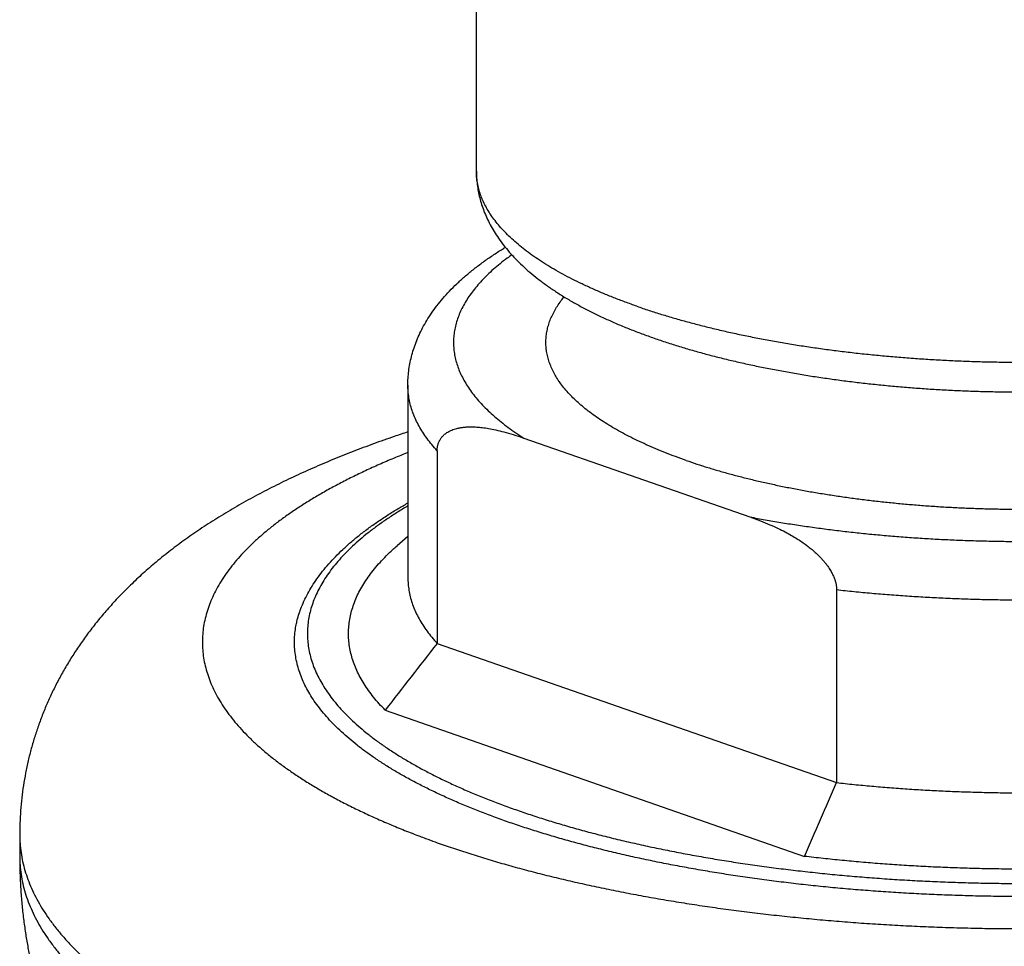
# Model space of a CAD drawing. Header units: millimetres. Extents: x 259 to 1803, y -542 to 1902.
# Tile 20 of 127: x 278 to 299, y -34 to -13. Entities that reach past the tile are written whole.
import ezdxf

# ---------------------------------------------------------------- set-up
doc = ezdxf.new("R2010")
doc.units = ezdxf.units.MM
doc.header["$LTSCALE"] = 30.734
doc.layers.get('0').update_dxf_attribs({"linetype": 'CONTINUOUS'})

msp = doc.modelspace()

# ---------------------------------------------------------------- linework, layer by layer
at = {"color": 7, "linetype": 'CONTINUOUS'}
for p, q in [((287.843, -16.568), (287.843, 16.705)), ((286.343, -21.255), (286.343, -25.473)), ((288.883, -22.413), (293.833, -24.138)), ((286.985, -22.688), (286.985, -26.906)), ((286.343, -24.565), (286.105, -24.772)), ((295.731, -25.737), (295.731, -29.955)), ((286.985, -26.906), (295.731, -29.955)), ((285.848, -28.369), (295.029, -31.569)), ((277.843, -31.096), (277.843, -31.565))]:
    msp.add_line(p, q, dxfattribs=at)
for centre, radius, start, end in [((540.074, -224.725), 321.227, 141.98824, 142.31871), ((38.55, 80.849), 280.035, 336.33153, 336.69175)]:
    msp.add_arc(centre, radius, start, end, dxfattribs=at)
for points, knots in [([(287.843, -16.568), (287.843, -16.617), (287.846, -16.714), (287.86, -16.859), (287.883, -17.005), (287.915, -17.151), (287.957, -17.298), (288.009, -17.445), (288.071, -17.593), (288.145, -17.742), (288.231, -17.891), (288.328, -18.041), (288.439, -18.191), (288.563, -18.341), (288.701, -18.491), (288.851, -18.639), (289.015, -18.785), (289.191, -18.928), (289.378, -19.067), (289.576, -19.203), (289.784, -19.334), (290.001, -19.46), (290.226, -19.582), (290.46, -19.7), (290.701, -19.814), (290.95, -19.923), (291.205, -20.028), (291.468, -20.129), (291.646, -20.193), (291.736, -20.224)], [0, 0, 0, 0, 0.025545, 0.051217, 0.077124, 0.103415, 0.130188, 0.157586, 0.185791, 0.214913, 0.245109, 0.276542, 0.30935, 0.343597, 0.379324, 0.416518, 0.455117, 0.495024, 0.536133, 0.578345, 0.621578, 0.665774, 0.710892, 0.756905, 0.803798, 0.851562, 0.900188, 0.94967, 1, 1, 1, 1]), ([(291.736, -20.224), (291.827, -20.256), (292.011, -20.318), (292.291, -20.406), (292.577, -20.491), (292.869, -20.572), (293.167, -20.65), (293.47, -20.723), (293.778, -20.793), (294.091, -20.859), (294.409, -20.921), (294.731, -20.98), (295.057, -21.035), (295.387, -21.086), (295.721, -21.133), (296.058, -21.177), (296.398, -21.217), (296.74, -21.253), (297.086, -21.285), (297.433, -21.313), (297.783, -21.338), (298.134, -21.358), (298.487, -21.375), (298.841, -21.388), (299.195, -21.397), (299.55, -21.402), (299.906, -21.403), (300.261, -21.401), (300.616, -21.394), (300.97, -21.384), (301.324, -21.37), (301.676, -21.351), (302.026, -21.329), (302.375, -21.304), (302.722, -21.274), (303.066, -21.241), (303.407, -21.203), (303.746, -21.162), (304.081, -21.117), (304.413, -21.069), (304.742, -21.017), (305.066, -20.96), (305.386, -20.901), (305.701, -20.837), (306.012, -20.77), (306.318, -20.699), (306.618, -20.624), (306.914, -20.546), (307.203, -20.464), (307.487, -20.378), (307.765, -20.288), (308.036, -20.195), (308.301, -20.097), (308.56, -19.996), (308.811, -19.891), (309.055, -19.781), (309.292, -19.668), (309.521, -19.55), (309.742, -19.428), (309.954, -19.302), (310.157, -19.171), (310.35, -19.037), (310.533, -18.898), (310.703, -18.757), (310.862, -18.614), (311.008, -18.468), (311.14, -18.321), (311.26, -18.174), (311.368, -18.026), (311.463, -17.879), (311.546, -17.731), (311.618, -17.585), (311.68, -17.439), (311.731, -17.293), (311.772, -17.148), (311.804, -17.003), (311.827, -16.858), (311.84, -16.713), (311.843, -16.617), (311.843, -16.568)], [0, 0, 0, 0, 0.013062, 0.026333, 0.039808, 0.053512, 0.067412, 0.081495, 0.095771, 0.110227, 0.124843, 0.139624, 0.154568, 0.169651, 0.184867, 0.200221, 0.215687, 0.231255, 0.246929, 0.262687, 0.278518, 0.294416, 0.310368, 0.326362, 0.342387, 0.358433, 0.374488, 0.39054, 0.406577, 0.422589, 0.438565, 0.454491, 0.470358, 0.486158, 0.501873, 0.517496, 0.53302, 0.548432, 0.563715, 0.578872, 0.593892, 0.608748, 0.623452, 0.637997, 0.652353, 0.66653, 0.680529, 0.694324, 0.707914, 0.721312, 0.734498, 0.747457, 0.760216, 0.772761, 0.785061, 0.797156, 0.809039, 0.820655, 0.832058, 0.84324, 0.854115, 0.864742, 0.875099, 0.885081, 0.894744, 0.90408, 0.913004, 0.921546, 0.929781, 0.937734, 0.945347, 0.952723, 0.959859, 0.966825, 0.97363, 0.980318, 0.986925, 0.993472, 1, 1, 1, 1]), ([(286.343, -21.255), (286.343, -21.203), (286.346, -21.099), (286.361, -20.943), (286.385, -20.786), (286.42, -20.629), (286.465, -20.471), (286.52, -20.313), (286.587, -20.153), (286.666, -19.993), (286.758, -19.833), (286.862, -19.672), (286.979, -19.511), (287.11, -19.35), (287.255, -19.19), (287.414, -19.032), (287.586, -18.876), (287.77, -18.722), (287.967, -18.573), (288.174, -18.427), (288.346, -18.315), (288.448, -18.252), (288.476, -18.235)], [0, 0, 0, 0, 0.040277, 0.080693, 0.121536, 0.16295, 0.205396, 0.248829, 0.29338, 0.339279, 0.38713, 0.436627, 0.487926, 0.541596, 0.597442, 0.655253, 0.715328, 0.77741, 0.841202, 0.906921, 0.974227, 1, 1, 1, 1]), ([(292.434, -22.9), (292.358, -22.873), (292.207, -22.819), (291.986, -22.735), (291.772, -22.647), (291.566, -22.558), (291.368, -22.466), (291.179, -22.373), (290.998, -22.277), (290.826, -22.179), (290.663, -22.079), (290.509, -21.978), (290.364, -21.875), (290.228, -21.771), (290.102, -21.665), (289.985, -21.557), (289.878, -21.449), (289.781, -21.339), (289.694, -21.228), (289.617, -21.117), (289.55, -21.004), (289.493, -20.891), (289.447, -20.777), (289.41, -20.663), (289.384, -20.548), (289.369, -20.433), (289.363, -20.318), (289.369, -20.203), (289.384, -20.088), (289.41, -19.973), (289.446, -19.858), (289.493, -19.745), (289.55, -19.631), (289.617, -19.519), (289.689, -19.414), (289.74, -19.349), (289.764, -19.319)], [0, 0, 0, 0, 0.045572, 0.090025, 0.133318, 0.175416, 0.216285, 0.255904, 0.294267, 0.331374, 0.367219, 0.401804, 0.435134, 0.467226, 0.498101, 0.527788, 0.556323, 0.583754, 0.610138, 0.635543, 0.660051, 0.683757, 0.706766, 0.7292, 0.75119, 0.772879, 0.794414, 0.815949, 0.837637, 0.859626, 0.882059, 0.905066, 0.92877, 0.953276, 0.978679, 1, 1, 1, 1]), ([(292.434, -22.9), (292.512, -22.927), (292.672, -22.981), (292.915, -23.058), (293.165, -23.133), (293.422, -23.204), (293.685, -23.273), (293.954, -23.339), (294.229, -23.402), (294.51, -23.462), (294.796, -23.519), (295.087, -23.573), (295.382, -23.623), (295.682, -23.67), (295.986, -23.714), (296.294, -23.755), (296.605, -23.792), (296.92, -23.825), (297.237, -23.856), (297.557, -23.883), (297.88, -23.906), (298.204, -23.926), (298.53, -23.942), (298.857, -23.954), (299.185, -23.963), (299.514, -23.969), (299.843, -23.97), (300.172, -23.969), (300.5, -23.963), (300.828, -23.954), (301.156, -23.942), (301.481, -23.926), (301.806, -23.906), (302.128, -23.883), (302.448, -23.856), (302.765, -23.826), (303.08, -23.792), (303.391, -23.755), (303.699, -23.714), (304.003, -23.67), (304.303, -23.623), (304.599, -23.573), (304.889, -23.519), (305.175, -23.462), (305.456, -23.402), (305.731, -23.339), (306, -23.273), (306.264, -23.205), (306.52, -23.133), (306.771, -23.058), (307.014, -22.981), (307.25, -22.902), (307.48, -22.819), (307.701, -22.734), (307.915, -22.647), (308.121, -22.558), (308.318, -22.466), (308.508, -22.372), (308.689, -22.276), (308.861, -22.179), (309.024, -22.079), (309.178, -21.978), (309.323, -21.875), (309.458, -21.77), (309.585, -21.664), (309.701, -21.557), (309.808, -21.448), (309.905, -21.339), (309.992, -21.228), (310.069, -21.116), (310.136, -21.004), (310.193, -20.891), (310.24, -20.777), (310.276, -20.662), (310.302, -20.548), (310.318, -20.433), (310.323, -20.317), (310.318, -20.202), (310.302, -20.087), (310.276, -19.972), (310.24, -19.858), (310.193, -19.744), (310.136, -19.631), (310.069, -19.518), (309.997, -19.414), (309.946, -19.349), (309.922, -19.319)], [0, 0, 0, 0, 0.012228, 0.024757, 0.037575, 0.050671, 0.064031, 0.077642, 0.091497, 0.105586, 0.119898, 0.134421, 0.149144, 0.164053, 0.179138, 0.194385, 0.209783, 0.225317, 0.240975, 0.256744, 0.27261, 0.288559, 0.304578, 0.320653, 0.336769, 0.352914, 0.369073, 0.385232, 0.401376, 0.417493, 0.433568, 0.449587, 0.465536, 0.481402, 0.497171, 0.51283, 0.528365, 0.543762, 0.55901, 0.574096, 0.589006, 0.603728, 0.618252, 0.632564, 0.646654, 0.660511, 0.674124, 0.687482, 0.700577, 0.713399, 0.725938, 0.738188, 0.750139, 0.761786, 0.773122, 0.784141, 0.794839, 0.805211, 0.815256, 0.82497, 0.834353, 0.843407, 0.852132, 0.860533, 0.868616, 0.876387, 0.883857, 0.891038, 0.897945, 0.904596, 0.911012, 0.917217, 0.923241, 0.929114, 0.934871, 0.940549, 0.946187, 0.951825, 0.957503, 0.963261, 0.969134, 0.975158, 0.981364, 0.987781, 0.994432, 1, 1, 1, 1]), ([(286.985, -22.688), (286.985, -22.678), (286.985, -22.659), (286.987, -22.629), (286.991, -22.601), (286.997, -22.572), (287.004, -22.544), (287.014, -22.516), (287.025, -22.488), (287.039, -22.461), (287.055, -22.433), (287.073, -22.406), (287.095, -22.38), (287.12, -22.353), (287.148, -22.328), (287.18, -22.303), (287.217, -22.279), (287.259, -22.256), (287.306, -22.235), (287.359, -22.215), (287.42, -22.198), (287.488, -22.184), (287.564, -22.173), (287.65, -22.166), (287.747, -22.165), (287.856, -22.17), (287.979, -22.181), (288.117, -22.202), (288.275, -22.233), (288.454, -22.278), (288.66, -22.337), (288.805, -22.386), (288.883, -22.413)], [0, 0, 0, 0, 0.0134, 0.026631, 0.039748, 0.052855, 0.066022, 0.079313, 0.09285, 0.106714, 0.121013, 0.135828, 0.15126, 0.167506, 0.184743, 0.203128, 0.222883, 0.244313, 0.267684, 0.293278, 0.321517, 0.3528, 0.387587, 0.426463, 0.470019, 0.519044, 0.574407, 0.637314, 0.709246, 0.792209, 0.888392, 1, 1, 1, 1]), ([(286.343, -22.277), (286.243, -22.31), (285.991, -22.395), (285.59, -22.536), (285.142, -22.704), (284.7, -22.881), (284.264, -23.067), (283.834, -23.262), (283.412, -23.467), (282.998, -23.681), (282.596, -23.905), (282.208, -24.137), (281.836, -24.376), (281.482, -24.62), (281.148, -24.869), (280.835, -25.12), (280.543, -25.373), (280.271, -25.627), (280.019, -25.88), (279.787, -26.133), (279.573, -26.384), (279.376, -26.635), (279.194, -26.886), (279.025, -27.137), (278.87, -27.389), (278.726, -27.642), (278.594, -27.897), (278.473, -28.154), (278.363, -28.413), (278.264, -28.675), (278.175, -28.939), (278.096, -29.205), (278.028, -29.473), (277.971, -29.744), (277.923, -30.017), (277.887, -30.291), (277.861, -30.567), (277.846, -30.836), (277.843, -31.012), (277.843, -31.096)], [0, 0, 0, 0, 0.024119, 0.060665, 0.097032, 0.133243, 0.169312, 0.205235, 0.240999, 0.276486, 0.311547, 0.346022, 0.379732, 0.412507, 0.444191, 0.474725, 0.504129, 0.532412, 0.559574, 0.58563, 0.610691, 0.63491, 0.658438, 0.681405, 0.703906, 0.726028, 0.747855, 0.769449, 0.790857, 0.812124, 0.833292, 0.854398, 0.87547, 0.896528, 0.917585, 0.938644, 0.959708, 0.980778, 1, 1, 1, 1]), ([(283.999, -26.146), (284.02, -26.091), (284.067, -25.98), (284.149, -25.815), (284.244, -25.651), (284.353, -25.488), (284.475, -25.326), (284.61, -25.165), (284.758, -25.005), (284.918, -24.848), (285.091, -24.692), (285.276, -24.539), (285.473, -24.389), (285.682, -24.241), (285.901, -24.095), (286.123, -23.959), (286.272, -23.873), (286.343, -23.832)], [0, 0, 0, 0, 0.052932, 0.107552, 0.163968, 0.222338, 0.282772, 0.34529, 0.40996, 0.47695, 0.546183, 0.617678, 0.691517, 0.767673, 0.846124, 0.926904, 1, 1, 1, 1]), ([(293.833, -24.138), (293.911, -24.165), (294.058, -24.219), (294.264, -24.303), (294.443, -24.384), (294.6, -24.462), (294.738, -24.538), (294.861, -24.612), (294.97, -24.683), (295.066, -24.752), (295.152, -24.818), (295.229, -24.882), (295.296, -24.944), (295.357, -25.003), (295.41, -25.06), (295.457, -25.114), (295.499, -25.166), (295.535, -25.215), (295.568, -25.263), (295.596, -25.308), (295.621, -25.351), (295.642, -25.393), (295.661, -25.433), (295.677, -25.471), (295.69, -25.508), (295.702, -25.544), (295.711, -25.578), (295.718, -25.612), (295.724, -25.644), (295.728, -25.676), (295.73, -25.707), (295.731, -25.727), (295.731, -25.737)], [0, 0, 0, 0, 0.095542, 0.180004, 0.254868, 0.321631, 0.381712, 0.436122, 0.485691, 0.530961, 0.572449, 0.610506, 0.645499, 0.677727, 0.707421, 0.734881, 0.760295, 0.783828, 0.805711, 0.82614, 0.845219, 0.863092, 0.879939, 0.895859, 0.910914, 0.925214, 0.938837, 0.951902, 0.964478, 0.976628, 0.988453, 1, 1, 1, 1]), ([(285.848, -28.369), (285.802, -28.323), (285.714, -28.23), (285.592, -28.086), (285.482, -27.941), (285.384, -27.796), (285.298, -27.649), (285.225, -27.501), (285.163, -27.353), (285.114, -27.204), (285.078, -27.054), (285.054, -26.904), (285.042, -26.754), (285.043, -26.604), (285.057, -26.454), (285.083, -26.304), (285.121, -26.155), (285.172, -26.006), (285.235, -25.858), (285.311, -25.71), (285.399, -25.564), (285.499, -25.418), (285.611, -25.273), (285.735, -25.13), (285.87, -24.988), (285.995, -24.869), (286.075, -24.798), (286.105, -24.772)], [0, 0, 0, 0, 0.046796, 0.091927, 0.135469, 0.17754, 0.218244, 0.257727, 0.296138, 0.333643, 0.370438, 0.40671, 0.442679, 0.478554, 0.514554, 0.550899, 0.587787, 0.625428, 0.663992, 0.703657, 0.74457, 0.786858, 0.83065, 0.87603, 0.923098, 0.971915, 1, 1, 1, 1]), ([(286.343, -25.473), (286.343, -25.494), (286.344, -25.562), (286.354, -25.676), (286.377, -25.816), (286.412, -25.955), (286.459, -26.094), (286.518, -26.232), (286.588, -26.369), (286.67, -26.505), (286.764, -26.641), (286.869, -26.775), (286.945, -26.863), (286.985, -26.906)], [0, 0, 0, 0, 0.039791, 0.126663, 0.214341, 0.303321, 0.394131, 0.487212, 0.582988, 0.681853, 0.78411, 0.890086, 1, 1, 1, 1]), ([(295.731, -29.955), (295.858, -29.969), (296.114, -29.996), (296.5, -30.032), (296.888, -30.065), (297.279, -30.093), (297.672, -30.118), (298.067, -30.138), (298.464, -30.154), (298.862, -30.167), (299.26, -30.175), (299.66, -30.179), (300.059, -30.178), (300.458, -30.174), (300.857, -30.166), (301.255, -30.153), (301.651, -30.137), (302.046, -30.116), (302.439, -30.091), (302.83, -30.062), (303.218, -30.03), (303.603, -29.993), (303.985, -29.952), (304.363, -29.907), (304.738, -29.859), (305.108, -29.806), (305.473, -29.75), (305.834, -29.69), (306.189, -29.627), (306.539, -29.56), (306.882, -29.489), (307.22, -29.414), (307.551, -29.337), (307.876, -29.256), (308.193, -29.171), (308.503, -29.083), (308.806, -28.993), (309.101, -28.899), (309.387, -28.802), (309.665, -28.702), (309.935, -28.599), (310.196, -28.494), (310.448, -28.386), (310.69, -28.275), (310.923, -28.162), (311.146, -28.047), (311.36, -27.929), (311.563, -27.809), (311.756, -27.687), (311.939, -27.564), (312.111, -27.438), (312.273, -27.311), (312.423, -27.182), (312.563, -27.051), (312.691, -26.919), (312.808, -26.786), (312.914, -26.652), (313.009, -26.516), (313.092, -26.38), (313.163, -26.243), (313.223, -26.105), (313.271, -25.966), (313.307, -25.827), (313.331, -25.688), (313.341, -25.569), (313.343, -25.498), (313.343, -25.473)], [0, 0, 0, 0, 0.019952, 0.040054, 0.060285, 0.080638, 0.101091, 0.12163, 0.142243, 0.162906, 0.183613, 0.20434, 0.225076, 0.245804, 0.266505, 0.287168, 0.307772, 0.328307, 0.348753, 0.369093, 0.389319, 0.409406, 0.429346, 0.449122, 0.468717, 0.488121, 0.507314, 0.526287, 0.545024, 0.56351, 0.581737, 0.599685, 0.617349, 0.634713, 0.651766, 0.668499, 0.684896, 0.700955, 0.716661, 0.732007, 0.746987, 0.761589, 0.775812, 0.789646, 0.803089, 0.816137, 0.828785, 0.841035, 0.852884, 0.864337, 0.875394, 0.88606, 0.896345, 0.906254, 0.915801, 0.925, 0.933867, 0.942425, 0.950695, 0.958707, 0.966491, 0.974081, 0.981517, 0.988839, 0.996092, 1, 1, 1, 1]), ([(283.903, -26.472), (283.91, -26.437), (283.931, -26.348), (283.964, -26.24), (283.991, -26.167), (283.999, -26.146)], [0, 0, 0, 0, 0.317385, 0.799521, 1, 1, 1, 1]), ([(288.541, -30.818), (288.436, -30.781), (288.228, -30.707), (287.922, -30.591), (287.626, -30.472), (287.339, -30.35), (287.063, -30.225), (286.796, -30.098), (286.54, -29.968), (286.295, -29.836), (286.06, -29.701), (285.837, -29.564), (285.625, -29.425), (285.424, -29.283), (285.234, -29.14), (285.056, -28.995), (284.89, -28.848), (284.737, -28.7), (284.595, -28.55), (284.465, -28.399), (284.348, -28.247), (284.243, -28.093), (284.15, -27.939), (284.07, -27.784), (284.003, -27.627), (283.949, -27.47), (283.907, -27.313), (283.878, -27.155), (283.862, -26.997), (283.858, -26.839), (283.868, -26.681), (283.886, -26.559), (283.899, -26.489), (283.903, -26.472)], [0, 0, 0, 0, 0.048738, 0.09636, 0.142847, 0.18818, 0.232327, 0.275292, 0.317063, 0.35763, 0.396984, 0.435125, 0.472055, 0.507781, 0.542321, 0.575686, 0.607895, 0.638978, 0.668964, 0.697904, 0.725855, 0.752877, 0.779039, 0.804421, 0.829116, 0.853225, 0.87686, 0.900143, 0.923195, 0.946146, 0.969127, 0.992268, 1, 1, 1, 1]), ([(315.783, -26.472), (315.792, -26.515), (315.809, -26.611), (315.824, -26.76), (315.828, -26.918), (315.818, -27.076), (315.795, -27.234), (315.76, -27.392), (315.712, -27.549), (315.651, -27.705), (315.577, -27.861), (315.491, -28.016), (315.393, -28.17), (315.281, -28.323), (315.158, -28.475), (315.022, -28.625), (314.874, -28.775), (314.714, -28.922), (314.542, -29.068), (314.359, -29.212), (314.164, -29.354), (313.957, -29.494), (313.739, -29.632), (313.51, -29.768), (313.27, -29.902), (313.02, -30.033), (312.758, -30.162), (312.487, -30.288), (312.205, -30.411), (311.913, -30.532), (311.612, -30.649), (311.301, -30.764), (310.982, -30.875), (310.653, -30.983), (310.315, -31.088), (309.97, -31.19), (309.616, -31.288), (309.254, -31.382), (308.885, -31.473), (308.508, -31.561), (308.125, -31.644), (307.735, -31.724), (307.338, -31.8), (306.936, -31.872), (306.528, -31.94), (306.115, -32.004), (305.696, -32.063), (305.273, -32.119), (304.846, -32.171), (304.414, -32.218), (303.979, -32.261), (303.54, -32.299), (303.099, -32.334), (302.655, -32.364), (302.209, -32.389), (301.76, -32.41), (301.311, -32.427), (300.86, -32.439), (300.408, -32.447), (299.956, -32.45), (299.504, -32.449), (299.052, -32.444), (298.601, -32.434), (298.15, -32.419), (297.701, -32.4), (297.254, -32.377), (296.809, -32.349), (296.366, -32.317), (295.926, -32.281), (295.489, -32.24), (295.056, -32.195), (294.626, -32.145), (294.201, -32.092), (293.78, -32.034), (293.364, -31.972), (292.953, -31.906), (292.548, -31.836), (292.149, -31.762), (291.755, -31.685), (291.369, -31.603), (290.989, -31.518), (290.616, -31.428), (290.25, -31.336), (289.892, -31.239), (289.543, -31.139), (289.201, -31.036), (288.868, -30.93), (288.649, -30.855), (288.541, -30.818)], [0, 0, 0, 0, 0.004455, 0.009769, 0.01506, 0.020358, 0.025693, 0.031096, 0.036596, 0.042219, 0.047988, 0.053927, 0.060055, 0.06639, 0.072949, 0.079743, 0.086782, 0.094077, 0.101632, 0.109455, 0.117553, 0.125928, 0.134581, 0.143514, 0.152726, 0.162218, 0.171988, 0.182034, 0.192352, 0.202938, 0.213786, 0.224892, 0.236254, 0.247867, 0.259722, 0.271814, 0.284136, 0.296681, 0.309442, 0.322413, 0.335583, 0.348944, 0.362485, 0.376198, 0.390076, 0.404112, 0.418295, 0.432615, 0.447062, 0.461626, 0.476297, 0.49107, 0.505929, 0.520864, 0.535865, 0.550916, 0.566013, 0.581146, 0.596305, 0.611477, 0.626651, 0.641817, 0.656965, 0.672086, 0.687168, 0.702199, 0.717168, 0.732061, 0.746872, 0.761592, 0.776211, 0.790718, 0.805102, 0.819355, 0.833466, 0.847426, 0.861229, 0.874861, 0.888314, 0.901578, 0.914644, 0.927507, 0.94016, 0.952595, 0.964802, 0.976777, 0.988511, 1, 1, 1, 1]), ([(313.836, -28.371), (313.83, -28.378), (313.775, -28.433), (313.668, -28.534), (313.509, -28.673), (313.338, -28.811), (313.156, -28.946), (312.963, -29.08), (312.759, -29.211), (312.544, -29.341), (312.318, -29.468), (312.082, -29.593), (311.836, -29.715), (311.579, -29.835), (311.313, -29.952), (311.037, -30.067), (310.752, -30.179), (310.457, -30.287), (310.153, -30.393), (309.841, -30.496), (309.521, -30.595), (309.192, -30.691), (308.855, -30.784), (308.511, -30.873), (308.16, -30.959), (307.801, -31.041), (307.436, -31.12), (307.065, -31.195), (306.687, -31.266), (306.304, -31.333), (305.915, -31.397), (305.521, -31.456), (305.122, -31.511), (304.719, -31.563), (304.312, -31.61), (303.901, -31.653), (303.487, -31.692), (303.069, -31.727), (302.649, -31.757), (302.227, -31.783), (301.802, -31.805), (301.376, -31.823), (300.949, -31.836), (300.52, -31.845), (300.091, -31.85), (299.662, -31.85), (299.233, -31.846), (298.805, -31.838), (298.377, -31.825), (297.951, -31.808), (297.526, -31.787), (297.103, -31.761), (296.682, -31.732), (296.265, -31.698), (295.85, -31.659), (295.438, -31.617), (295.165, -31.586), (295.029, -31.569)], [0, 0, 0, 0, 0.001434, 0.011867, 0.022686, 0.033903, 0.045522, 0.057552, 0.069993, 0.082851, 0.096125, 0.109811, 0.123912, 0.13842, 0.153334, 0.168647, 0.184353, 0.200446, 0.216916, 0.233758, 0.250958, 0.26851, 0.286404, 0.304625, 0.323168, 0.342013, 0.361156, 0.380579, 0.40027, 0.420218, 0.440404, 0.460821, 0.481448, 0.502274, 0.523285, 0.54446, 0.565793, 0.587259, 0.60885, 0.630547, 0.652331, 0.674193, 0.69611, 0.718071, 0.740056, 0.762051, 0.784041, 0.806004, 0.827932, 0.849801, 0.8716, 0.893312, 0.914918, 0.936408, 0.95776, 0.978964, 1, 1, 1, 1]), ([(277.843, -31.565), (277.843, -31.675), (277.846, -31.9), (277.861, -32.237), (277.886, -32.571), (277.92, -32.892), (277.961, -33.201), (278.01, -33.496), (278.063, -33.776), (278.122, -34.042), (278.185, -34.294), (278.251, -34.535), (278.321, -34.765), (278.394, -34.985), (278.47, -35.197), (278.55, -35.402), (278.633, -35.602), (278.72, -35.797), (278.812, -35.988), (278.908, -36.176), (279.01, -36.363), (279.118, -36.55), (279.234, -36.738), (279.359, -36.927), (279.494, -37.119), (279.641, -37.314), (279.77, -37.476), (279.852, -37.572), (279.879, -37.604)], [0, 0, 0, 0, 0.050755, 0.103809, 0.155272, 0.205018, 0.25292, 0.298854, 0.342717, 0.384471, 0.424327, 0.462563, 0.49939, 0.534995, 0.569575, 0.603334, 0.636472, 0.669184, 0.701667, 0.73412, 0.766754, 0.799842, 0.833658, 0.868462, 0.9045, 0.941931, 0.980748, 1, 1, 1, 1]), ([(294.499, -42.464), (294.666, -42.48), (295.009, -42.513), (295.53, -42.558), (296.062, -42.598), (296.596, -42.633), (297.131, -42.662), (297.668, -42.686), (298.206, -42.705), (298.745, -42.719), (299.285, -42.727), (299.824, -42.73), (300.364, -42.727), (300.904, -42.719), (301.443, -42.706), (301.981, -42.688), (302.518, -42.664), (303.054, -42.635), (303.588, -42.601), (304.12, -42.561), (304.649, -42.516), (305.177, -42.466), (305.701, -42.41), (306.222, -42.349), (306.74, -42.282), (307.255, -42.21), (307.766, -42.133), (308.273, -42.05), (308.776, -41.962), (309.275, -41.867), (309.769, -41.768), (310.258, -41.662), (310.743, -41.55), (311.223, -41.433), (311.699, -41.309), (312.169, -41.179), (312.634, -41.042), (313.094, -40.898), (313.549, -40.746), (313.999, -40.587), (314.444, -40.42), (314.884, -40.244), (315.318, -40.059), (315.746, -39.864), (316.169, -39.658), (316.584, -39.442), (316.986, -39.217), (317.368, -38.987), (317.724, -38.757), (318.054, -38.529), (318.362, -38.301), (318.651, -38.071), (318.923, -37.839), (319.181, -37.604), (319.424, -37.365), (319.653, -37.125), (319.867, -36.883), (320.067, -36.64), (320.253, -36.397), (320.426, -36.153), (320.586, -35.908), (320.736, -35.662), (320.875, -35.414), (321.005, -35.163), (321.126, -34.908), (321.237, -34.65), (321.34, -34.387), (321.433, -34.12), (321.518, -33.848), (321.594, -33.572), (321.66, -33.291), (321.716, -33.006), (321.763, -32.718), (321.799, -32.426), (321.825, -32.132), (321.84, -31.845), (321.843, -31.655), (321.843, -31.565)], [0, 0, 0, 0, 0.01546, 0.031792, 0.048179, 0.064616, 0.081097, 0.097613, 0.114159, 0.130727, 0.147309, 0.163899, 0.18049, 0.197074, 0.213643, 0.230191, 0.24671, 0.263194, 0.279634, 0.296026, 0.312361, 0.328634, 0.344839, 0.360971, 0.377023, 0.392991, 0.408871, 0.424658, 0.440348, 0.455939, 0.471431, 0.486822, 0.50211, 0.517297, 0.532382, 0.547368, 0.562261, 0.57707, 0.591807, 0.606481, 0.621091, 0.635634, 0.650111, 0.664549, 0.67899, 0.693451, 0.70772, 0.721483, 0.734489, 0.746779, 0.758499, 0.769789, 0.780776, 0.7915, 0.801962, 0.812156, 0.822075, 0.831727, 0.841133, 0.85031, 0.859282, 0.868103, 0.876833, 0.885507, 0.894152, 0.902792, 0.911449, 0.920141, 0.928882, 0.937682, 0.946543, 0.955468, 0.964452, 0.973487, 0.982562, 0.991667, 1, 1, 1, 1])]:
    msp.add_open_spline(points, degree=3, knots=knots, dxfattribs=at)
at = {"color": 9, "linetype": 'CONTINUOUS'}
for points, knots in [([(291.358, -19.526), (291.272, -19.496), (291.102, -19.435), (290.853, -19.34), (290.613, -19.242), (290.381, -19.142), (290.158, -19.039), (289.945, -18.934), (289.741, -18.827), (289.546, -18.718), (289.361, -18.606), (289.186, -18.493), (289.021, -18.377), (288.867, -18.26), (288.722, -18.142), (288.589, -18.022), (288.466, -17.9), (288.353, -17.777), (288.252, -17.654), (288.161, -17.528), (288.082, -17.402), (288.014, -17.276), (287.957, -17.148), (287.911, -17.02), (287.877, -16.891), (287.854, -16.762), (287.844, -16.654), (287.843, -16.59), (287.843, -16.568)], [0, 0, 0, 0, 0.056347, 0.111285, 0.164788, 0.216828, 0.267385, 0.31644, 0.36398, 0.409996, 0.454484, 0.497446, 0.53889, 0.578831, 0.617294, 0.654308, 0.689916, 0.724171, 0.757135, 0.788887, 0.819517, 0.849132, 0.877853, 0.905815, 0.933171, 0.960083, 0.986725, 1, 1, 1, 1]), ([(291.358, -19.526), (291.446, -19.557), (291.625, -19.617), (291.898, -19.704), (292.179, -19.788), (292.467, -19.868), (292.761, -19.946), (293.063, -20.02), (293.371, -20.092), (293.685, -20.159), (294.005, -20.224), (294.331, -20.285), (294.662, -20.342), (294.997, -20.396), (295.338, -20.446), (295.682, -20.492), (296.031, -20.535), (296.383, -20.574), (296.738, -20.609), (297.096, -20.641), (297.457, -20.668), (297.821, -20.692), (298.186, -20.712), (298.552, -20.728), (298.92, -20.74), (299.289, -20.747), (299.658, -20.751), (300.028, -20.751), (300.397, -20.747), (300.766, -20.74), (301.134, -20.728), (301.501, -20.712), (301.866, -20.692), (302.229, -20.668), (302.59, -20.641), (302.948, -20.609), (303.303, -20.574), (303.656, -20.535), (304.004, -20.492), (304.349, -20.446), (304.689, -20.396), (305.025, -20.342), (305.355, -20.285), (305.681, -20.224), (306.001, -20.159), (306.315, -20.092), (306.623, -20.02), (306.925, -19.946), (307.22, -19.868), (307.507, -19.788), (307.788, -19.704), (308.061, -19.617), (308.327, -19.528), (308.584, -19.435), (308.833, -19.34), (309.073, -19.242), (309.305, -19.142), (309.528, -19.039), (309.741, -18.934), (309.946, -18.827), (310.14, -18.718), (310.325, -18.606), (310.5, -18.493), (310.665, -18.377), (310.82, -18.26), (310.964, -18.142), (311.097, -18.022), (311.221, -17.9), (311.333, -17.777), (311.434, -17.654), (311.525, -17.528), (311.604, -17.402), (311.672, -17.276), (311.729, -17.148), (311.775, -17.02), (311.809, -16.891), (311.832, -16.762), (311.842, -16.654), (311.843, -16.59), (311.843, -16.568)], [0, 0, 0, 0, 0.012689, 0.025672, 0.038943, 0.052491, 0.066308, 0.080385, 0.09471, 0.109274, 0.124065, 0.139073, 0.154286, 0.169691, 0.185278, 0.201033, 0.216944, 0.232997, 0.249181, 0.265482, 0.281886, 0.298379, 0.314949, 0.331582, 0.348263, 0.364979, 0.381716, 0.39846, 0.415197, 0.431913, 0.448595, 0.465227, 0.481797, 0.498291, 0.514695, 0.530995, 0.547179, 0.563233, 0.579144, 0.594899, 0.610485, 0.625891, 0.641104, 0.656111, 0.670903, 0.685467, 0.699792, 0.713868, 0.727685, 0.741234, 0.754504, 0.767488, 0.780177, 0.792563, 0.80464, 0.816401, 0.82784, 0.838954, 0.849737, 0.860188, 0.870303, 0.880083, 0.889527, 0.898637, 0.907417, 0.915872, 0.924009, 0.931836, 0.939366, 0.946613, 0.953592, 0.960326, 0.966836, 0.973149, 0.979296, 0.985309, 0.991225, 0.997082, 1, 1, 1, 1]), ([(288.618, -18.4), (288.585, -18.424), (288.499, -18.487), (288.364, -18.591), (288.22, -18.713), (288.086, -18.836), (287.962, -18.961), (287.85, -19.087), (287.749, -19.214), (287.658, -19.342), (287.579, -19.472), (287.511, -19.602), (287.454, -19.732), (287.409, -19.864), (287.375, -19.996), (287.353, -20.128), (287.342, -20.26), (287.343, -20.392), (287.355, -20.525), (287.379, -20.657), (287.414, -20.789), (287.461, -20.92), (287.519, -21.051), (287.589, -21.18), (287.669, -21.31), (287.761, -21.438), (287.864, -21.565), (287.978, -21.691), (288.103, -21.815), (288.238, -21.938), (288.384, -22.06), (288.541, -22.18), (288.708, -22.298), (288.823, -22.375), (288.883, -22.413)], [0, 0, 0, 0, 0.024188, 0.062666, 0.099734, 0.135426, 0.169783, 0.202856, 0.234709, 0.265418, 0.29507, 0.323769, 0.351631, 0.378786, 0.405378, 0.431563, 0.457504, 0.48337, 0.509333, 0.535562, 0.56222, 0.58946, 0.617424, 0.646241, 0.676028, 0.706883, 0.738892, 0.772127, 0.806654, 0.842528, 0.879785, 0.918444, 0.958515, 1, 1, 1, 1]), ([(293.833, -24.138), (293.944, -24.159), (294.168, -24.201), (294.508, -24.259), (294.852, -24.313), (295.201, -24.364), (295.555, -24.411), (295.912, -24.454), (296.273, -24.494), (296.638, -24.53), (297.005, -24.562), (297.375, -24.59), (297.747, -24.614), (298.121, -24.634), (298.496, -24.65), (298.873, -24.662), (299.251, -24.67), (299.629, -24.675), (300.007, -24.675), (300.386, -24.671), (300.764, -24.664), (301.14, -24.652), (301.516, -24.636), (301.89, -24.617), (302.263, -24.593), (302.633, -24.565), (303.001, -24.534), (303.365, -24.499), (303.727, -24.46), (304.085, -24.417), (304.439, -24.37), (304.788, -24.32), (305.134, -24.266), (305.474, -24.208), (305.809, -24.147), (306.139, -24.082), (306.463, -24.014), (306.781, -23.943), (307.093, -23.868), (307.397, -23.79), (307.695, -23.709), (307.986, -23.624), (308.27, -23.537), (308.545, -23.446), (308.813, -23.353), (309.072, -23.257), (309.323, -23.158), (309.566, -23.057), (309.799, -22.953), (310.023, -22.847), (310.238, -22.739), (310.444, -22.628), (310.639, -22.515), (310.825, -22.4), (311.001, -22.283), (311.166, -22.165), (311.322, -22.044), (311.466, -21.922), (311.6, -21.799), (311.724, -21.674), (311.836, -21.548), (311.938, -21.421), (312.028, -21.293), (312.107, -21.163), (312.175, -21.033), (312.232, -20.903), (312.277, -20.771), (312.311, -20.64), (312.333, -20.507), (312.344, -20.375), (312.343, -20.243), (312.331, -20.11), (312.307, -19.978), (312.272, -19.846), (312.225, -19.715), (312.167, -19.585), (312.097, -19.455), (312.017, -19.326), (311.925, -19.197), (311.822, -19.07), (311.708, -18.944), (311.583, -18.82), (311.448, -18.697), (311.302, -18.575), (311.174, -18.477), (311.094, -18.419), (311.068, -18.4)], [0, 0, 0, 0, 0.015127, 0.030468, 0.046006, 0.061725, 0.077609, 0.093643, 0.109817, 0.126119, 0.142537, 0.159055, 0.175662, 0.192344, 0.209088, 0.22588, 0.242706, 0.259554, 0.27641, 0.29326, 0.31009, 0.326888, 0.343638, 0.360329, 0.376947, 0.393478, 0.409909, 0.426227, 0.442419, 0.458473, 0.474376, 0.490116, 0.50568, 0.521057, 0.536235, 0.551203, 0.565949, 0.580463, 0.594735, 0.608754, 0.622511, 0.635997, 0.649203, 0.662121, 0.674743, 0.687062, 0.699072, 0.710767, 0.722141, 0.733191, 0.743913, 0.754304, 0.764363, 0.77409, 0.783485, 0.792551, 0.801291, 0.809711, 0.817818, 0.825622, 0.833135, 0.84037, 0.847346, 0.854081, 0.8606, 0.866929, 0.873097, 0.879137, 0.885085, 0.890978, 0.896853, 0.902751, 0.908709, 0.914764, 0.920951, 0.927303, 0.933849, 0.940615, 0.947624, 0.954895, 0.962444, 0.970287, 0.978435, 0.986898, 0.99568, 1, 1, 1, 1]), ([(286.985, -22.688), (286.945, -22.645), (286.869, -22.558), (286.764, -22.423), (286.67, -22.288), (286.588, -22.151), (286.518, -22.014), (286.459, -21.876), (286.412, -21.737), (286.377, -21.598), (286.354, -21.459), (286.344, -21.344), (286.343, -21.276), (286.343, -21.255)], [0, 0, 0, 0, 0.109917, 0.215884, 0.318152, 0.417009, 0.512789, 0.60587, 0.696674, 0.785663, 0.873333, 0.96021, 1, 1, 1, 1]), ([(313.343, -21.255), (313.343, -21.28), (313.341, -21.352), (313.331, -21.47), (313.307, -21.609), (313.271, -21.748), (313.223, -21.887), (313.163, -22.025), (313.092, -22.162), (313.009, -22.299), (312.914, -22.434), (312.808, -22.568), (312.691, -22.702), (312.563, -22.834), (312.423, -22.964), (312.273, -23.093), (312.111, -23.22), (311.939, -23.346), (311.756, -23.47), (311.563, -23.592), (311.36, -23.711), (311.146, -23.829), (310.923, -23.944), (310.69, -24.057), (310.448, -24.168), (310.196, -24.276), (309.935, -24.381), (309.665, -24.484), (309.387, -24.584), (309.101, -24.681), (308.806, -24.775), (308.503, -24.866), (308.193, -24.953), (307.876, -25.038), (307.551, -25.119), (307.22, -25.197), (306.882, -25.271), (306.539, -25.342), (306.189, -25.409), (305.834, -25.473), (305.473, -25.533), (305.108, -25.589), (304.738, -25.641), (304.363, -25.69), (303.985, -25.734), (303.603, -25.775), (303.218, -25.812), (302.83, -25.845), (302.439, -25.873), (302.046, -25.898), (301.651, -25.919), (301.255, -25.935), (300.857, -25.948), (300.458, -25.956), (300.059, -25.961), (299.66, -25.961), (299.26, -25.957), (298.862, -25.949), (298.464, -25.937), (298.067, -25.92), (297.672, -25.9), (297.279, -25.876), (296.888, -25.847), (296.5, -25.815), (296.114, -25.778), (295.858, -25.751), (295.731, -25.737)], [0, 0, 0, 0, 0.003908, 0.011161, 0.018483, 0.025919, 0.033509, 0.041293, 0.049304, 0.057575, 0.066132, 0.075, 0.084199, 0.093746, 0.103656, 0.113939, 0.124606, 0.135663, 0.147115, 0.158965, 0.171215, 0.183864, 0.196911, 0.210354, 0.224188, 0.23841, 0.253014, 0.267992, 0.283339, 0.299045, 0.315103, 0.331502, 0.348234, 0.365287, 0.382651, 0.400314, 0.418264, 0.436489, 0.454977, 0.473713, 0.492686, 0.51188, 0.531282, 0.550878, 0.570654, 0.590593, 0.610682, 0.630906, 0.651248, 0.671693, 0.692227, 0.712832, 0.733494, 0.754197, 0.774924, 0.795659, 0.816388, 0.837093, 0.857758, 0.878369, 0.898909, 0.919362, 0.939714, 0.959947, 0.980048, 1, 1, 1, 1]), ([(286.343, -22.728), (286.319, -22.738), (286.187, -22.79), (285.952, -22.887), (285.642, -23.022), (285.342, -23.16), (285.054, -23.3), (284.777, -23.444), (284.511, -23.59), (284.257, -23.738), (284.015, -23.889), (283.785, -24.042), (283.567, -24.197), (283.361, -24.355), (283.168, -24.514), (282.987, -24.675), (282.819, -24.838), (282.664, -25.002), (282.523, -25.168), (282.394, -25.335), (282.278, -25.503), (282.176, -25.673), (282.088, -25.843), (282.012, -26.014), (281.951, -26.186), (281.903, -26.359), (281.868, -26.532), (281.848, -26.705), (281.841, -26.879), (281.848, -27.052), (281.868, -27.225), (281.903, -27.398), (281.951, -27.571), (282.012, -27.743), (282.088, -27.914), (282.176, -28.084), (282.278, -28.254), (282.394, -28.422), (282.523, -28.589), (282.664, -28.755), (282.819, -28.919), (282.987, -29.082), (283.168, -29.243), (283.361, -29.402), (283.567, -29.56), (283.785, -29.715), (284.015, -29.868), (284.257, -30.019), (284.511, -30.167), (284.777, -30.313), (285.054, -30.457), (285.342, -30.597), (285.642, -30.735), (285.952, -30.87), (286.273, -31.002), (286.533, -31.103), (286.686, -31.16), (286.728, -31.176)], [0, 0, 0, 0, 0.005858, 0.031888, 0.057278, 0.082018, 0.106102, 0.129524, 0.15228, 0.174367, 0.195787, 0.216539, 0.236629, 0.256063, 0.274851, 0.293005, 0.310541, 0.327479, 0.343842, 0.359658, 0.374961, 0.389788, 0.404183, 0.418194, 0.431875, 0.445284, 0.458486, 0.471548, 0.484538, 0.497528, 0.51059, 0.523792, 0.537201, 0.550882, 0.564893, 0.579288, 0.594115, 0.609418, 0.625234, 0.641597, 0.658535, 0.676071, 0.694225, 0.713012, 0.732447, 0.752537, 0.773289, 0.794709, 0.816796, 0.839552, 0.862974, 0.887058, 0.911798, 0.937188, 0.963218, 0.98988, 1, 1, 1, 1]), ([(286.343, -23.897), (286.323, -23.909), (286.229, -23.965), (286.065, -24.066), (285.856, -24.204), (285.658, -24.344), (285.471, -24.486), (285.297, -24.63), (285.134, -24.776), (284.983, -24.923), (284.844, -25.072), (284.717, -25.222), (284.603, -25.373), (284.501, -25.525), (284.412, -25.679), (284.335, -25.833), (284.271, -25.988), (284.22, -26.143), (284.181, -26.3), (284.155, -26.456), (284.143, -26.613), (284.143, -26.77), (284.155, -26.926), (284.181, -27.083), (284.22, -27.239), (284.271, -27.395), (284.335, -27.55), (284.412, -27.704), (284.501, -27.857), (284.603, -28.009), (284.717, -28.161), (284.844, -28.311), (284.983, -28.459), (285.134, -28.606), (285.297, -28.752), (285.471, -28.896), (285.658, -29.038), (285.856, -29.178), (286.065, -29.316), (286.286, -29.452), (286.517, -29.586), (286.76, -29.717), (287.013, -29.846), (287.277, -29.973), (287.55, -30.096), (287.834, -30.217), (288.128, -30.335), (288.431, -30.451), (288.637, -30.524), (288.741, -30.561)], [0, 0, 0, 0, 0.006816, 0.032563, 0.057483, 0.08158, 0.104865, 0.127347, 0.149044, 0.169976, 0.190168, 0.209651, 0.228464, 0.246648, 0.264254, 0.281339, 0.297968, 0.314212, 0.330149, 0.345863, 0.36144, 0.376971, 0.392548, 0.408264, 0.424203, 0.440448, 0.457076, 0.474157, 0.491758, 0.509936, 0.528742, 0.548219, 0.568405, 0.589333, 0.611027, 0.633508, 0.656791, 0.680888, 0.705807, 0.731554, 0.75813, 0.785536, 0.813767, 0.842817, 0.872678, 0.903344, 0.9348, 0.967027, 1, 1, 1, 1]), ([(288.741, -30.561), (288.848, -30.598), (289.065, -30.671), (289.395, -30.777), (289.734, -30.879), (290.081, -30.978), (290.436, -31.074), (290.799, -31.165), (291.169, -31.253), (291.546, -31.338), (291.93, -31.419), (292.321, -31.495), (292.717, -31.568), (293.119, -31.637), (293.527, -31.702), (293.94, -31.763), (294.358, -31.82), (294.78, -31.872), (295.206, -31.92), (295.636, -31.964), (296.07, -32.004), (296.506, -32.039), (296.945, -32.07), (297.387, -32.097), (297.831, -32.119), (298.276, -32.137), (298.723, -32.15), (299.17, -32.159), (299.618, -32.164), (300.067, -32.164), (300.515, -32.159), (300.962, -32.15), (301.409, -32.137), (301.854, -32.119), (302.298, -32.097), (302.74, -32.07), (303.179, -32.039), (303.616, -32.004), (304.049, -31.964), (304.48, -31.92), (304.906, -31.872), (305.328, -31.82), (305.746, -31.763), (306.159, -31.702), (306.567, -31.637), (306.969, -31.568), (307.366, -31.495), (307.756, -31.419), (308.14, -31.338), (308.517, -31.253), (308.887, -31.165), (309.25, -31.074), (309.605, -30.978), (309.952, -30.879), (310.291, -30.777), (310.621, -30.671), (310.943, -30.563), (311.255, -30.451), (311.558, -30.335), (311.852, -30.217), (312.136, -30.096), (312.41, -29.973), (312.673, -29.846), (312.926, -29.718), (313.169, -29.586), (313.4, -29.452), (313.621, -29.316), (313.83, -29.178), (314.028, -29.038), (314.215, -28.896), (314.39, -28.752), (314.552, -28.606), (314.703, -28.459), (314.842, -28.31), (314.969, -28.16), (315.083, -28.009), (315.185, -27.857), (315.274, -27.703), (315.351, -27.549), (315.415, -27.394), (315.466, -27.239), (315.505, -27.082), (315.531, -26.926), (315.544, -26.769), (315.544, -26.612), (315.531, -26.456), (315.505, -26.299), (315.466, -26.143), (315.415, -25.987), (315.351, -25.833), (315.274, -25.678), (315.185, -25.525), (315.083, -25.373), (314.969, -25.222), (314.842, -25.072), (314.703, -24.923), (314.552, -24.776), (314.39, -24.63), (314.215, -24.486), (314.028, -24.344), (313.83, -24.204), (313.621, -24.066), (313.457, -23.965), (313.363, -23.909), (313.343, -23.897)], [0, 0, 0, 0, 0.010411, 0.021052, 0.031914, 0.04299, 0.054272, 0.065754, 0.077429, 0.08929, 0.101329, 0.113538, 0.125909, 0.138434, 0.151105, 0.163913, 0.176848, 0.189902, 0.203065, 0.216329, 0.229685, 0.243123, 0.256634, 0.27021, 0.283842, 0.297519, 0.311234, 0.324974, 0.338726, 0.352483, 0.366236, 0.379974, 0.393687, 0.407365, 0.420999, 0.43458, 0.448096, 0.461539, 0.4749, 0.488169, 0.501336, 0.514393, 0.52733, 0.540138, 0.55281, 0.565335, 0.577706, 0.589915, 0.601953, 0.613813, 0.625488, 0.636969, 0.648249, 0.659323, 0.670184, 0.680825, 0.691242, 0.701428, 0.711378, 0.721088, 0.730555, 0.739774, 0.748742, 0.757458, 0.765919, 0.774125, 0.782074, 0.789768, 0.797209, 0.804398, 0.81134, 0.818039, 0.824502, 0.830736, 0.836752, 0.84256, 0.848175, 0.853611, 0.858886, 0.86402, 0.869036, 0.873956, 0.878808, 0.883618, 0.888413, 0.893223, 0.898075, 0.902996, 0.908012, 0.913146, 0.91842, 0.923854, 0.929467, 0.935273, 0.941287, 0.94752, 0.953981, 0.96068, 0.967621, 0.97481, 0.98225, 0.989944, 0.997893, 1, 1, 1, 1]), ([(277.843, -31.096), (277.843, -31.129), (277.845, -31.227), (277.857, -31.391), (277.886, -31.587), (277.929, -31.783), (277.987, -31.979), (278.059, -32.173), (278.145, -32.367), (278.245, -32.56), (278.36, -32.752), (278.488, -32.943), (278.63, -33.133), (278.787, -33.321), (278.956, -33.507), (279.14, -33.693), (279.336, -33.876), (279.474, -33.995), (279.545, -34.054)], [0, 0, 0, 0, 0.027952, 0.08367, 0.139779, 0.196533, 0.254176, 0.312937, 0.37303, 0.434653, 0.497983, 0.563179, 0.630382, 0.699713, 0.771276, 0.845162, 0.921444, 1, 1, 1, 1]), ([(286.728, -31.176), (286.799, -31.202), (286.987, -31.271), (287.296, -31.378), (287.656, -31.497), (288.025, -31.612), (288.404, -31.724), (288.791, -31.832), (289.187, -31.936), (289.591, -32.037), (290.002, -32.133), (290.421, -32.226), (290.847, -32.314), (291.28, -32.398), (291.72, -32.478), (292.166, -32.554), (292.617, -32.626), (293.074, -32.693), (293.536, -32.756), (294.003, -32.814), (294.474, -32.868), (294.95, -32.917), (295.429, -32.962), (295.911, -33.002), (296.397, -33.038), (296.885, -33.068), (297.375, -33.094), (297.867, -33.116), (298.361, -33.132), (298.855, -33.144), (299.349, -33.151), (299.678, -33.153), (299.843, -33.153)], [0, 0, 0, 0, 0.017155, 0.045033, 0.073506, 0.10256, 0.13218, 0.162351, 0.193057, 0.22428, 0.256001, 0.288203, 0.320866, 0.35397, 0.387496, 0.421423, 0.455732, 0.4904, 0.525402, 0.560714, 0.596311, 0.632173, 0.668281, 0.704616, 0.741156, 0.777873, 0.814733, 0.851703, 0.888748, 0.925835, 0.96293, 1, 1, 1, 1]), ([(277.843, -31.565), (277.843, -31.632), (277.848, -31.766), (277.871, -31.967), (277.909, -32.167), (277.961, -32.367), (278.029, -32.567), (278.112, -32.766), (278.209, -32.963), (278.322, -33.16), (278.449, -33.356), (278.591, -33.55), (278.747, -33.744), (278.918, -33.935), (279.039, -34.06), (279.102, -34.122)], [0, 0, 0, 0, 0.068549, 0.137436, 0.206992, 0.277536, 0.349375, 0.422792, 0.498051, 0.57539, 0.655025, 0.737147, 0.821923, 0.909499, 1, 1, 1, 1]), ([(321.843, -31.565), (321.843, -31.613), (321.84, -31.729), (321.823, -31.911), (321.789, -32.113), (321.74, -32.314), (321.676, -32.515), (321.597, -32.715), (321.503, -32.914), (321.393, -33.112), (321.269, -33.309), (321.13, -33.505), (320.977, -33.699), (320.808, -33.892), (320.626, -34.083), (320.429, -34.273), (320.218, -34.46), (319.992, -34.646), (319.753, -34.829), (319.5, -35.01), (319.234, -35.189), (318.954, -35.365), (318.661, -35.539), (318.356, -35.71), (318.037, -35.878), (317.706, -36.043), (317.362, -36.205), (317.007, -36.364), (316.639, -36.519), (316.26, -36.671), (315.87, -36.82), (315.468, -36.965), (315.056, -37.106), (314.633, -37.243), (314.2, -37.377), (313.758, -37.506), (313.305, -37.631), (312.843, -37.752), (312.373, -37.869), (311.893, -37.982), (311.406, -38.09), (310.91, -38.194), (310.407, -38.293), (309.896, -38.387), (309.379, -38.477), (308.855, -38.562), (308.324, -38.642), (307.788, -38.717), (307.247, -38.787), (306.7, -38.852), (306.148, -38.913), (305.593, -38.968), (305.033, -39.018), (304.469, -39.063), (303.903, -39.103), (303.333, -39.137), (302.762, -39.167), (302.188, -39.191), (301.612, -39.21), (301.036, -39.223), (300.458, -39.231), (299.88, -39.234), (299.303, -39.232), (298.725, -39.224), (298.148, -39.212), (297.573, -39.193), (296.999, -39.17), (296.427, -39.141), (295.857, -39.107), (295.29, -39.068), (294.726, -39.024), (294.166, -38.975), (293.609, -38.92), (293.057, -38.861), (292.691, -38.817), (292.509, -38.795)], [0, 0, 0, 0, 0.004502, 0.010815, 0.017182, 0.023632, 0.030194, 0.036895, 0.04376, 0.050812, 0.058071, 0.065555, 0.073281, 0.081262, 0.089511, 0.098037, 0.10685, 0.115955, 0.125359, 0.135066, 0.145078, 0.155398, 0.166027, 0.176965, 0.18821, 0.199763, 0.211619, 0.223777, 0.236233, 0.248983, 0.262023, 0.275347, 0.28895, 0.302827, 0.316971, 0.331374, 0.346032, 0.360935, 0.376077, 0.39145, 0.407045, 0.422854, 0.438869, 0.45508, 0.471478, 0.488055, 0.5048, 0.521704, 0.538757, 0.55595, 0.573271, 0.590711, 0.608259, 0.625906, 0.64364, 0.66145, 0.679326, 0.697258, 0.715234, 0.733244, 0.751276, 0.76932, 0.787364, 0.805398, 0.823411, 0.841392, 0.85933, 0.877215, 0.895034, 0.912779, 0.930437, 0.947999, 0.965453, 0.98279, 1, 1, 1, 1])]:
    msp.add_open_spline(points, degree=3, knots=knots, dxfattribs=at)

doc.saveas('drawing.dxf')
